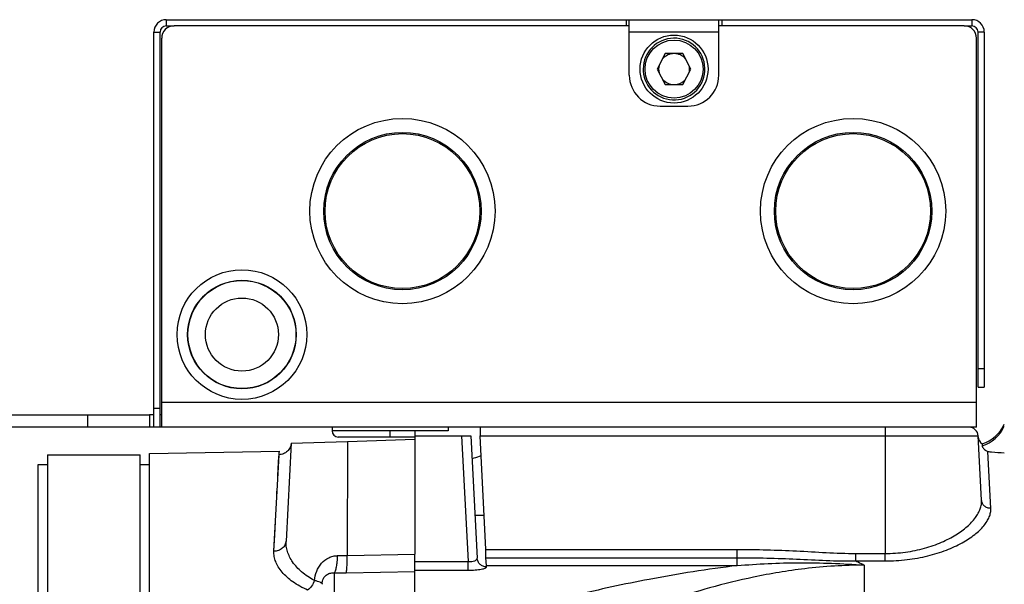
# Model space of a CAD drawing. Extents: x -1727 to 1181, y 8 to 1599.
# Tile 62 of 71: x 491 to 651, y 935 to 1027. Entities that reach past the tile are written whole.
import ezdxf

# ---------------------------------------------------------------- set-up
doc = ezdxf.new("R2010")
doc.units = 0
doc.header["$LTSCALE"] = 65.395
doc.layers.get('0').update_dxf_attribs({"linetype": 'CONTINUOUS'})

msp = doc.modelspace()

# ---------------------------------------------------------------- linework, layer by layer
at = {"color": 9, "linetype": 'CONTINUOUS'}
for p, q in [((515.19, 1026.66), (515.19, 1025.66)), ((589.69, 1026.66), (589.69, 1025.66)), ((645.69, 1026.66), (645.69, 1025.66)), ((513.19, 1024.66), (514.19, 1024.66)), ((604.69, 1024.66), (590.19, 1024.66)), ((647.69, 1024.66), (646.69, 1024.66)), ((646.69, 970.16), (647.69, 970.16)), ((514.19, 963.66), (513.19, 963.66)), ((646.44, 964.66), (514.44, 964.66)), ((502.44, 962.66), (502.44, 960.66)), ((631.64, 960.66), (631.64, 940.21)), ((551.44, 960.06), (542.04, 960.06)), ((551.44, 959.06), (543.04, 959.06)), ((563.01, 959.24), (564.08, 938.9)), ((566.01, 959.24), (646.71, 959.24)), ((544.56, 958.36), (544.48, 939.86)), ((532.61, 940.57), (533.45, 956.2)), ((533.32, 953.94), (533.43, 955.85)), ((533.43, 955.85), (533.45, 956.2)), ((648.76, 947.51), (648.27, 956.72)), ((533.26, 952.78), (533.32, 953.94)), ((533.23, 952.14), (533.26, 952.78)), ((544.48, 939.86), (555.44, 940.08)), ((566.97, 940.86), (607.67, 940.86)), ((566.97, 939.51), (607.67, 939.51)), ((607.67, 938.24), (607.67, 940.86)), ((555.44, 938.9), (564.08, 938.9)), ((564.08, 937.5), (564.08, 938.9)), ((567.04, 938.24), (607.67, 938.24)), ((628.24, 938.31), (628.24, 890.13)), ((542.37, 937.05), (542.37, 893.42)), ((544.32, 937.07), (555.44, 937.29)), ((555.44, 937.5), (564.08, 937.5))]:
    msp.add_line(p, q, dxfattribs=at)
at = {"color": 6, "linetype": 'CONTINUOUS'}
for p, q in [((515.19, 1026.66), (604.69, 1026.66)), ((515.19, 1025.66), (516.44, 1025.66)), ((590.19, 1017.66), (590.19, 1026.66)), ((604.69, 1017.66), (604.69, 1026.66)), ((605.19, 1026.66), (645.69, 1026.66)), ((644.44, 1025.66), (645.69, 1025.66)), ((513.19, 960.66), (513.19, 1024.66)), ((514.19, 960.66), (514.19, 1024.66)), ((646.69, 967.16), (646.69, 1024.66)), ((647.69, 1024.66), (647.69, 967.16)), ((646.44, 960.66), (646.44, 1023.66)), ((596.02, 1021.16), (594.69, 1018.66)), ((598.85, 1021.16), (596.02, 1021.16)), ((600.18, 1018.66), (598.85, 1021.16)), ((594.69, 1018.66), (596.02, 1016.16)), ((598.85, 1016.16), (600.18, 1018.66)), ((596.02, 1016.16), (598.85, 1016.16)), ((595.19, 1012.66), (599.69, 1012.66)), ((646.69, 967.16), (647.69, 967.16)), ((442.44, 962.66), (512.44, 962.66)), ((512.44, 962.66), (512.44, 960.66)), ((512.44, 960.66), (442.44, 960.66)), ((514.13, 960.66), (513.19, 960.66)), ((646.44, 960.66), (514.44, 960.66)), ((542.04, 960.66), (542.04, 960.06)), ((560.84, 960.66), (560.84, 960.06)), ((543.04, 959.06), (543.04, 959.06)), ((564.51, 959.24), (565.55, 939.43)), ((647.26, 948.83), (646.71, 959.24)), ((535.41, 958.09), (534.58, 942.22)), ((647.34, 957.95), (647.34, 957.61)), ((495.94, 956.16), (495.94, 889.91)), ((495.94, 956.16), (510.94, 956.16)), ((510.94, 889.91), (510.94, 956.16)), ((512.44, 956.41), (533.52, 956.78)), ((512.44, 682.91), (512.44, 956.41)), ((494.44, 684.67), (494.44, 954.64)), ((555.44, 937.29), (555.44, 940.08))]:
    msp.add_line(p, q, dxfattribs=at)
at = {"color": 2, "linetype": 'CONTINUOUS'}
for p, q in [((590.19, 1025.66), (516.44, 1025.66)), ((604.69, 1026.66), (605.19, 1026.66)), ((644.44, 1025.66), (604.69, 1025.66)), ((605.19, 1026.66), (605.19, 1025.66)), ((514.44, 960.66), (514.44, 1023.66)), ((513.19, 962.66), (512.44, 962.66)), ((514.44, 962.66), (514.19, 962.66)), ((513.19, 960.66), (512.44, 960.66)), ((514.44, 960.66), (514.13, 960.66)), ((566.01, 960.66), (566.01, 959.24)), ((544.56, 958.36), (555.44, 958.74)), ((551.44, 959.06), (551.44, 960.06)), ((560.84, 960.06), (551.44, 960.06)), ((555.44, 959.06), (551.44, 959.06)), ((555.44, 960.16), (555.44, 940.08)), ((555.44, 959.24), (563.01, 959.24)), ((566.97, 940.86), (566.01, 959.24)), ((535.41, 958.09), (544.56, 958.36)), ((494.44, 954.64), (495.94, 954.64)), ((510.94, 954.64), (512.44, 954.64)), ((566.69, 946.34), (565.19, 946.34)), ((566.97, 939.51), (566.97, 940.86)), ((567.04, 938.24), (566.97, 939.51)), ((626.89, 938.99), (626.89, 940.21)), ((626.89, 940.21), (631.64, 940.21)), ((631.64, 938.99), (631.64, 940.21)), ((567.05, 938.03), (567.04, 938.24)), ((626.89, 938.99), (631.64, 938.99)), ((555.44, 894.24), (555.44, 937.29))]:
    msp.add_line(p, q, dxfattribs=at)
at = {"color": 9, "linetype": 'CONTINUOUS'}
for points in [[(533.07, 949.14), (533.11, 949.95), (533.15, 950.72)], [(532.61, 940.57), (532.75, 943.15), (532.87, 945.38)]]:
    msp.add_lwpolyline(points, dxfattribs=at)
at = {"color": 2, "linetype": 'CONTINUOUS'}
for centre, radius in [((597.44, 1018.66), 5.5), ((553.44, 995.66), 15), ((626.44, 995.66), 15), ((553.44, 995.66), 12.54), ((626.44, 995.66), 12.54), ((527.44, 975.66), 10.5)]:
    msp.add_circle(centre, radius, dxfattribs=at)
at = {"color": 9, "linetype": 'CONTINUOUS'}
msp.add_circle((597.44, 1018.66), 4.7, dxfattribs=at)
at = {"color": 6, "linetype": 'CONTINUOUS'}
for centre, radius in [((553.44, 995.66), 12.75), ((626.44, 995.66), 12.75), ((527.44, 975.66), 8.8), ((527.44, 975.66), 8.75), ((527.44, 975.66), 5.92)]:
    msp.add_circle(centre, radius, dxfattribs=at)
for centre, radius, start, end in [((515.19, 1024.66), 2, 90, 180), ((515.19, 1024.66), 1, 90, 180), ((645.69, 1024.66), 2, 0, 90), ((645.69, 1024.66), 1, 0, 90), ((597.44, 1018.66), 2.5, 41.9755, 138.0245), ((597.44, 1018.66), 2.5, 166.0144, 193.9856), ((597.44, 1018.66), 2.5, 346.0144, 13.9856), ((595.19, 1017.66), 5, 180, 270), ((597.44, 1018.66), 5, 180, 183.6106), ((599.69, 1017.66), 5, 270, 360), ((597.44, 1018.66), 2.5, 221.9755, 318.0245), ((645.21, 959.16), 1.5, 3, 90), ((645.5, 963.66), 6, 287.8053, 335.0197), ((543.04, 960.06), 1, 180, 270), ((648.22, 959.16), 1.5, 183, 233.9399)]:
    msp.add_arc(centre, radius, start, end, dxfattribs=at)
at = {"color": 2, "linetype": 'CONTINUOUS'}
for centre, radius, start, end in [((516.44, 1023.66), 2, 90, 180), ((644.44, 1023.66), 2, 0, 90), ((597.44, 1018.66), 5, 183.6106, 180), ((546.72, 935.21), 6.28, 178.871, 179.9994)]:
    msp.add_arc(centre, radius, start, end, dxfattribs=at)
at = {"color": 9, "linetype": 'CONTINUOUS'}
for centre, radius, start, end in [((645.49, 963.31), 5.99, 287.9873, 335.3766), ((543.27, 986.22), 46.37, 269.5906, 271.4896), ((542.79, 1012.16), 75.11, 269.6783, 271.1704)]:
    msp.add_arc(centre, radius, start, end, dxfattribs=at)
at = {"color": 2, "linetype": 'CONTINUOUS'}
for points, knots in [([(563.01, 959.24), (563.11, 959.24), (563.3, 959.25), (563.58, 959.26), (563.83, 959.27), (564.06, 959.27), (564.24, 959.27), (564.37, 959.26), (564.44, 959.26), (564.48, 959.25), (564.5, 959.25), (564.51, 959.24), (564.51, 959.24)], [0, 0, 0, 0, 0.194295, 0.381052, 0.553167, 0.704066, 0.828019, 0.920365, 0.953592, 0.977818, 0.993002, 1, 1, 1, 1]), ([(535.41, 958.09), (535.39, 957.84), (535.27, 957.35), (534.83, 956.73), (534.19, 956.31), (533.69, 956.21), (533.45, 956.2)], [0, 0, 0, 0, 0.249537, 0.499336, 0.749519, 1, 1, 1, 1]), ([(533.45, 956.2), (533.45, 956.25), (533.45, 956.33), (533.47, 956.45), (533.48, 956.55), (533.49, 956.63), (533.51, 956.69), (533.52, 956.73), (533.52, 956.76), (533.52, 956.77), (533.52, 956.77), (533.53, 956.78), (533.52, 956.78)], [0, 0, 0, 0, 0.232094, 0.434117, 0.605888, 0.74711, 0.85744, 0.936537, 0.964281, 0.984117, 0.996028, 1, 1, 1, 1]), ([(566.18, 956.02), (566.08, 955.98), (565.59, 955.79), (565.1, 955.64), (564.71, 955.53)], [0, 0, 0, 0, 0.216648, 1, 1, 1, 1]), ([(567.05, 938.03), (566.86, 938.03), (566.48, 938.1), (565.99, 938.41), (565.65, 938.87), (565.56, 939.25), (565.55, 939.43)], [0, 0, 0, 0, 0.251764, 0.502452, 0.751719, 1, 1, 1, 1]), ([(539.17, 935.83), (539.06, 935.51), (538.77, 934.93), (538.33, 934.44), (538.08, 934.27)], [0, 0, 0, 0, 0.531207, 1, 1, 1, 1]), ([(540.44, 935.33), (540.44, 935.35), (540.41, 935.38), (540.34, 935.42), (540.23, 935.48), (540.02, 935.57), (539.66, 935.7), (539.35, 935.79), (539.17, 935.83)], [0, 0, 0, 0, 0.031046, 0.088347, 0.174613, 0.289404, 0.598635, 1, 1, 1, 1])]:
    msp.add_open_spline(points, degree=3, knots=knots, dxfattribs=at)
at = {"color": 6, "linetype": 'CONTINUOUS'}
msp.add_open_spline([(647.34, 957.61), (647.34, 957.58), (647.36, 957.53), (647.43, 957.39), (647.6, 957.17), (647.88, 956.92), (648.13, 956.78), (648.27, 956.72)], degree=3, knots=[0, 0, 0, 0, 0.053539, 0.132338, 0.359781, 0.658092, 1, 1, 1, 1], dxfattribs=at)
at = {"color": 9, "linetype": 'CONTINUOUS'}
for points, knots in [([(648.27, 956.72), (648.47, 956.7), (649.36, 956.61), (650.25, 956.55), (650.94, 956.51)], [0, 0, 0, 0, 0.228177, 1, 1, 1, 1]), ([(631.64, 940.21), (632.74, 940.21), (634.9, 940.35), (637.97, 940.98), (640.71, 941.93), (643.04, 943.12), (644.89, 944.46), (646.07, 945.69), (646.72, 946.69), (647.05, 947.41), (647.24, 948.12), (647.27, 948.6), (647.26, 948.83)], [0, 0, 0, 0, 0.171513, 0.335696, 0.487107, 0.622614, 0.740814, 0.841569, 0.885861, 0.926541, 0.964268, 1, 1, 1, 1]), ([(631.64, 938.99), (632.82, 938.99), (635.15, 939.13), (638.48, 939.73), (641.47, 940.66), (644.03, 941.83), (646.08, 943.15), (647.41, 944.37), (648.14, 945.38), (648.52, 946.1), (648.73, 946.81), (648.77, 947.29), (648.76, 947.51)], [0, 0, 0, 0, 0.173407, 0.339702, 0.493262, 0.630429, 0.749179, 0.848854, 0.891903, 0.930885, 0.96654, 1, 1, 1, 1]), ([(648.76, 947.51), (648.57, 947.51), (648.19, 947.58), (647.7, 947.86), (647.36, 948.29), (647.27, 948.65), (647.26, 948.83)], [0, 0, 0, 0, 0.258757, 0.512257, 0.758645, 1, 1, 1, 1]), ([(534.58, 942.22), (534.56, 942), (534.44, 941.55), (533.99, 941.01), (533.35, 940.65), (532.86, 940.57), (532.61, 940.57)], [0, 0, 0, 0, 0.235812, 0.47992, 0.735646, 1, 1, 1, 1]), ([(539.17, 935.83), (538.43, 936.22), (537.13, 937.08), (535.63, 938.7), (534.73, 940.43), (534.55, 941.65), (534.58, 942.22)], [0, 0, 0, 0, 0.300575, 0.562663, 0.792209, 1, 1, 1, 1]), ([(538.08, 934.27), (537.24, 934.64), (535.73, 935.46), (534.18, 936.83), (533.32, 937.99), (532.89, 938.85), (532.64, 939.71), (532.6, 940.29), (532.61, 940.57)], [0, 0, 0, 0, 0.313522, 0.57998, 0.696966, 0.8045, 0.90457, 1, 1, 1, 1]), ([(539.17, 935.83), (539.23, 936.35), (539.47, 937.34), (540.25, 938.66), (541.25, 939.46), (542.19, 939.79), (542.69, 939.85), (542.94, 939.85)], [0, 0, 0, 0, 0.256435, 0.506601, 0.751581, 0.875069, 1, 1, 1, 1]), ([(542.37, 937.05), (542.41, 937.09), (542.5, 937.2), (542.65, 937.52), (542.79, 938.09), (542.9, 938.91), (542.94, 939.52), (542.94, 939.85)], [0, 0, 0, 0, 0.058963, 0.139667, 0.36573, 0.662394, 1, 1, 1, 1]), ([(544.32, 937.07), (544.34, 937.11), (544.37, 937.22), (544.4, 937.43), (544.43, 937.71), (544.46, 938.2), (544.49, 938.93), (544.49, 939.54), (544.48, 939.86)], [0, 0, 0, 0, 0.048193, 0.123582, 0.224626, 0.34871, 0.651928, 1, 1, 1, 1]), ([(607.67, 940.86), (609.27, 940.86), (612.48, 940.82), (617.29, 940.63), (622.08, 940.34), (625.29, 940.21), (626.89, 940.21)], [0, 0, 0, 0, 0.250004, 0.500008, 0.750017, 1, 1, 1, 1]), ([(607.67, 939.51), (609.27, 939.51), (612.48, 939.48), (617.28, 939.31), (622.08, 939.06), (625.29, 938.97), (626.89, 938.99)], [0, 0, 0, 0, 0.25003, 0.50005, 0.750048, 1, 1, 1, 1]), ([(564.08, 938.9), (564.28, 938.89), (564.64, 938.9), (565.07, 938.98), (565.33, 939.1), (565.46, 939.2), (565.54, 939.31), (565.55, 939.39), (565.55, 939.43)], [0, 0, 0, 0, 0.351823, 0.646719, 0.762333, 0.856265, 0.932629, 1, 1, 1, 1]), ([(564.08, 937.5), (564.47, 937.5), (565.02, 937.52), (565.73, 937.58), (566.18, 937.65), (566.54, 937.73), (566.78, 937.8), (566.93, 937.87), (567.01, 937.93), (567.05, 937.99), (567.05, 938.03)], [0, 0, 0, 0, 0.373829, 0.542138, 0.689274, 0.810212, 0.901636, 0.935963, 0.963022, 1, 1, 1, 1]), ([(607.67, 938.24), (602.89, 937.65), (594.08, 936.26), (585.36, 934.38), (581.39, 933.39)], [0, 0, 0, 0, 0.540524, 1, 1, 1, 1]), ([(628.24, 938.31), (625.02, 938.31), (619, 937.93), (610.65, 936.53), (603.41, 934.75), (598.96, 933.38), (596.86, 932.67)], [0, 0, 0, 0, 0.301472, 0.563315, 0.792509, 1, 1, 1, 1]), ([(607.67, 938.24), (610.99, 938.53), (617.86, 938.86), (624.72, 938.57), (628.24, 938.31)], [0, 0, 0, 0, 0.486075, 1, 1, 1, 1]), ([(626.89, 938.99), (627.01, 938.94), (627.47, 938.73), (627.92, 938.5), (628.24, 938.31)], [0, 0, 0, 0, 0.256677, 1, 1, 1, 1]), ([(540.44, 935.33), (540.45, 935.61), (540.56, 936.13), (541.04, 936.72), (541.68, 937.03), (542.14, 937.07), (542.37, 937.05)], [0, 0, 0, 0, 0.282116, 0.532575, 0.7612, 1, 1, 1, 1])]:
    msp.add_open_spline(points, degree=3, knots=knots, dxfattribs=at)

doc.saveas('drawing.dxf')
